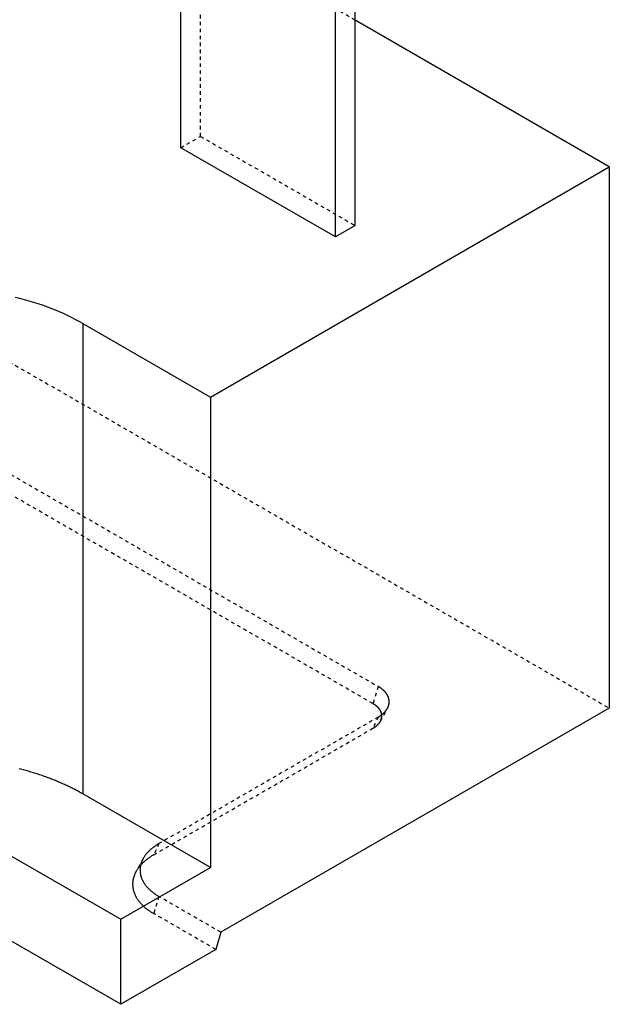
# Model space of a CAD drawing. Extents: x 0 to 236, y -5 to 112.
# Tile 5 of 6: x 219 to 236, y 5 to 33. Entities that reach past the tile are written whole.
import ezdxf

# ---------------------------------------------------------------- set-up
doc = ezdxf.new("R2010")
doc.units = 0
doc.header["$LTSCALE"] = 0.5
doc.linetypes.add('DASHED', pattern=[0.2067, 0.1654, -0.0413])
for name, color, linetype in [('ARÊTES_CACHÉES_ISO_', 7, 'DASHED'), ('ARÊTES_TANGENTES_CACHÉES_I', 7, 'DASHED'), ('ARÊTES_TANGENTES_VISIBLES_', 7, 'CONTINUOUS'), ('ARÊTES_VISIBLES_ISO_', 7, 'CONTINUOUS')]:
    doc.layers.add(name, color=color, linetype=linetype)

msp = doc.modelspace()

# ---------------------------------------------------------------- linework, layer by layer
at = {"layer": 'ARÊTES_CACHÉES_ISO_'}
for p, q in [((224.219, 30.021), (224.219, 39.574)), ((194.98, 37.226), (235.992, 13.548)), ((228.674, 33.368), (223.653, 36.267)), ((196.065, 33.382), (229.334, 14.174)), ((229.184, 13.679), (195.915, 32.887)), ((223.653, 29.694), (224.219, 30.021)), ((224.219, 30.021), (228.674, 27.449)), ((229.399, 13.172), (229.601, 13.544)), ((229.334, 13.289), (223.022, 9.645)), ((222.872, 9.323), (229.184, 12.967)), ((222.562, 9.207), (222.359, 8.835)), ((224.808, 7.091), (223.022, 8.123)), ((224.658, 6.596), (222.872, 7.628))]:
    msp.add_line(p, q, dxfattribs=at)
for points in [[(229.334, 13.289, 0), (229.343, 13.294, 0), (229.353, 13.3, 0), (229.362, 13.306, 0), (229.371, 13.311, 0), (229.38, 13.317, 0), (229.388, 13.323, 0), (229.397, 13.329, 0), (229.405, 13.334, 0), (229.414, 13.34, 0), (229.422, 13.346, 0), (229.43, 13.353, 0), (229.438, 13.359, 0), (229.446, 13.365, 0), (229.454, 13.371, 0), (229.461, 13.377, 0), (229.469, 13.384, 0), (229.476, 13.39, 0), (229.483, 13.397, 0), (229.49, 13.403, 0), (229.497, 13.41, 0), (229.504, 13.416, 0), (229.511, 13.423, 0), (229.517, 13.43, 0), (229.524, 13.436, 0), (229.53, 13.443, 0), (229.536, 13.45, 0), (229.542, 13.457, 0), (229.547, 13.464, 0), (229.553, 13.471, 0), (229.559, 13.478, 0), (229.564, 13.485, 0), (229.569, 13.492, 0), (229.574, 13.499, 0), (229.579, 13.506, 0), (229.584, 13.513, 0), (229.588, 13.521, 0), (229.593, 13.528, 0), (229.597, 13.535, 0), (229.601, 13.542, 0), (229.605, 13.55, 0), (229.609, 13.557, 0), (229.612, 13.565, 0), (229.616, 13.572, 0), (229.619, 13.579, 0), (229.622, 13.587, 0), (229.625, 13.594, 0), (229.628, 13.602, 0), (229.631, 13.609, 0), (229.633, 13.617, 0), (229.636, 13.624, 0), (229.638, 13.632, 0), (229.64, 13.64, 0), (229.642, 13.647, 0), (229.643, 13.655, 0), (229.645, 13.662, 0), (229.646, 13.67, 0), (229.648, 13.678, 0), (229.649, 13.685, 0), (229.649, 13.693, 0), (229.65, 13.701, 0), (229.651, 13.708, 0), (229.651, 13.716, 0), (229.651, 13.724, 0), (229.652, 13.731, 0), (229.651, 13.739, 0), (229.651, 13.747, 0), (229.651, 13.755, 0), (229.65, 13.762, 0), (229.649, 13.77, 0), (229.649, 13.778, 0), (229.648, 13.785, 0), (229.646, 13.793, 0), (229.645, 13.8, 0), (229.643, 13.808, 0), (229.642, 13.816, 0), (229.64, 13.823, 0), (229.638, 13.831, 0), (229.636, 13.838, 0), (229.633, 13.846, 0), (229.631, 13.854, 0), (229.628, 13.861, 0), (229.625, 13.869, 0), (229.622, 13.876, 0), (229.619, 13.884, 0), (229.616, 13.891, 0), (229.612, 13.898, 0), (229.609, 13.906, 0), (229.605, 13.913, 0), (229.601, 13.92, 0), (229.597, 13.928, 0), (229.593, 13.935, 0), (229.588, 13.942, 0), (229.584, 13.95, 0), (229.579, 13.957, 0), (229.574, 13.964, 0), (229.569, 13.971, 0), (229.564, 13.978, 0), (229.559, 13.985, 0), (229.553, 13.992, 0), (229.547, 13.999, 0), (229.542, 14.006, 0), (229.536, 14.013, 0), (229.53, 14.02, 0), (229.524, 14.026, 0), (229.517, 14.033, 0), (229.511, 14.04, 0), (229.504, 14.047, 0), (229.497, 14.053, 0), (229.49, 14.06, 0), (229.483, 14.066, 0), (229.476, 14.073, 0), (229.469, 14.079, 0), (229.461, 14.086, 0), (229.454, 14.092, 0), (229.446, 14.098, 0), (229.438, 14.104, 0), (229.43, 14.11, 0), (229.422, 14.117, 0), (229.414, 14.123, 0), (229.405, 14.129, 0), (229.397, 14.134, 0), (229.388, 14.14, 0), (229.38, 14.146, 0), (229.371, 14.152, 0), (229.362, 14.157, 0), (229.353, 14.163, 0), (229.343, 14.169, 0), (229.334, 14.174, 0)], [(229.184, 12.967, 0), (229.191, 12.972, 0), (229.199, 12.976, 0), (229.206, 12.981, 0), (229.213, 12.985, 0), (229.221, 12.99, 0), (229.228, 12.994, 0), (229.235, 12.999, 0), (229.241, 13.004, 0), (229.248, 13.009, 0), (229.255, 13.014, 0), (229.261, 13.018, 0), (229.268, 13.023, 0), (229.274, 13.028, 0), (229.28, 13.033, 0), (229.286, 13.038, 0), (229.292, 13.044, 0), (229.298, 13.049, 0), (229.304, 13.054, 0), (229.31, 13.059, 0), (229.315, 13.064, 0), (229.321, 13.07, 0), (229.326, 13.075, 0), (229.331, 13.081, 0), (229.336, 13.086, 0), (229.341, 13.091, 0), (229.346, 13.097, 0), (229.351, 13.102, 0), (229.356, 13.108, 0), (229.36, 13.114, 0), (229.364, 13.119, 0), (229.369, 13.125, 0), (229.373, 13.131, 0), (229.377, 13.136, 0), (229.381, 13.142, 0), (229.385, 13.148, 0), (229.388, 13.154, 0), (229.392, 13.159, 0), (229.395, 13.165, 0), (229.399, 13.171, 0), (229.402, 13.177, 0), (229.405, 13.183, 0), (229.408, 13.189, 0), (229.41, 13.195, 0), (229.413, 13.201, 0), (229.416, 13.207, 0), (229.418, 13.213, 0), (229.42, 13.219, 0), (229.423, 13.225, 0), (229.425, 13.231, 0), (229.426, 13.237, 0), (229.428, 13.243, 0), (229.43, 13.249, 0), (229.431, 13.255, 0), (229.433, 13.262, 0), (229.434, 13.268, 0), (229.435, 13.274, 0), (229.436, 13.28, 0), (229.437, 13.286, 0), (229.438, 13.292, 0), (229.438, 13.299, 0), (229.439, 13.305, 0), (229.439, 13.311, 0), (229.439, 13.317, 0), (229.439, 13.323, 0), (229.439, 13.329, 0), (229.439, 13.336, 0), (229.439, 13.342, 0), (229.438, 13.348, 0), (229.438, 13.354, 0), (229.437, 13.36, 0), (229.436, 13.366, 0), (229.435, 13.373, 0), (229.434, 13.379, 0), (229.433, 13.385, 0), (229.431, 13.391, 0), (229.43, 13.397, 0), (229.428, 13.403, 0), (229.426, 13.409, 0), (229.425, 13.415, 0), (229.423, 13.421, 0), (229.42, 13.427, 0), (229.418, 13.433, 0), (229.416, 13.44, 0), (229.413, 13.446, 0), (229.41, 13.451, 0), (229.408, 13.457, 0), (229.405, 13.463, 0), (229.402, 13.469, 0), (229.399, 13.475, 0), (229.395, 13.481, 0), (229.392, 13.487, 0), (229.388, 13.493, 0), (229.385, 13.499, 0), (229.381, 13.504, 0), (229.377, 13.51, 0), (229.373, 13.516, 0), (229.369, 13.522, 0), (229.364, 13.527, 0), (229.36, 13.533, 0), (229.356, 13.538, 0), (229.351, 13.544, 0), (229.346, 13.55, 0), (229.341, 13.555, 0), (229.336, 13.56, 0), (229.331, 13.566, 0), (229.326, 13.571, 0), (229.321, 13.577, 0), (229.315, 13.582, 0), (229.31, 13.587, 0), (229.304, 13.592, 0), (229.298, 13.598, 0), (229.292, 13.603, 0), (229.286, 13.608, 0), (229.28, 13.613, 0), (229.274, 13.618, 0), (229.268, 13.623, 0), (229.261, 13.628, 0), (229.255, 13.633, 0), (229.248, 13.638, 0), (229.241, 13.643, 0), (229.235, 13.647, 0), (229.228, 13.652, 0), (229.221, 13.657, 0), (229.213, 13.661, 0), (229.206, 13.666, 0), (229.199, 13.67, 0), (229.191, 13.675, 0), (229.184, 13.679, 0)], [(223.022, 9.644, 0), (223.006, 9.635, 0), (222.99, 9.626, 0), (222.974, 9.616, 0), (222.959, 9.606, 0), (222.943, 9.596, 0), (222.928, 9.586, 0), (222.913, 9.576, 0), (222.899, 9.566, 0), (222.884, 9.556, 0), (222.87, 9.546, 0), (222.856, 9.535, 0), (222.843, 9.525, 0), (222.829, 9.514, 0), (222.816, 9.503, 0), (222.803, 9.492, 0), (222.79, 9.481, 0), (222.777, 9.47, 0), (222.765, 9.459, 0), (222.753, 9.448, 0), (222.741, 9.437, 0), (222.729, 9.425, 0), (222.718, 9.414, 0), (222.707, 9.402, 0), (222.696, 9.391, 0), (222.685, 9.379, 0), (222.675, 9.367, 0), (222.665, 9.356, 0), (222.655, 9.344, 0), (222.645, 9.332, 0), (222.636, 9.32, 0), (222.626, 9.308, 0), (222.618, 9.295, 0), (222.609, 9.283, 0), (222.601, 9.271, 0), (222.593, 9.258, 0), (222.585, 9.246, 0), (222.577, 9.234, 0), (222.57, 9.221, 0), (222.563, 9.209, 0), (222.556, 9.196, 0), (222.549, 9.183, 0), (222.543, 9.171, 0), (222.537, 9.158, 0), (222.532, 9.145, 0), (222.526, 9.132, 0), (222.521, 9.119, 0), (222.516, 9.106, 0), (222.512, 9.093, 0), (222.507, 9.08, 0), (222.503, 9.068, 0), (222.499, 9.054, 0), (222.496, 9.041, 0), (222.493, 9.028, 0), (222.49, 9.015, 0), (222.487, 9.002, 0), (222.485, 8.989, 0), (222.483, 8.976, 0), (222.481, 8.963, 0), (222.479, 8.95, 0), (222.478, 8.936, 0), (222.477, 8.923, 0), (222.476, 8.91, 0), (222.476, 8.897, 0), (222.476, 8.884, 0), (222.476, 8.87, 0), (222.476, 8.857, 0), (222.477, 8.844, 0), (222.478, 8.831, 0), (222.479, 8.818, 0), (222.481, 8.804, 0), (222.483, 8.791, 0), (222.485, 8.778, 0), (222.487, 8.765, 0), (222.49, 8.752, 0), (222.493, 8.739, 0), (222.496, 8.726, 0), (222.499, 8.713, 0), (222.503, 8.7, 0), (222.507, 8.687, 0), (222.512, 8.674, 0), (222.516, 8.661, 0), (222.521, 8.648, 0), (222.526, 8.635, 0), (222.532, 8.622, 0), (222.537, 8.609, 0), (222.543, 8.596, 0), (222.549, 8.584, 0), (222.556, 8.571, 0), (222.563, 8.559, 0), (222.57, 8.546, 0), (222.577, 8.533, 0), (222.585, 8.521, 0), (222.593, 8.509, 0), (222.601, 8.496, 0), (222.609, 8.484, 0), (222.618, 8.472, 0), (222.626, 8.46, 0), (222.636, 8.447, 0), (222.645, 8.435, 0), (222.655, 8.423, 0), (222.665, 8.411, 0), (222.675, 8.4, 0), (222.685, 8.388, 0), (222.696, 8.376, 0), (222.707, 8.365, 0), (222.718, 8.353, 0), (222.729, 8.342, 0), (222.741, 8.33, 0), (222.753, 8.319, 0), (222.765, 8.308, 0), (222.777, 8.297, 0), (222.79, 8.286, 0), (222.803, 8.275, 0), (222.816, 8.264, 0), (222.829, 8.253, 0), (222.843, 8.242, 0), (222.856, 8.232, 0), (222.87, 8.221, 0), (222.884, 8.211, 0), (222.899, 8.201, 0), (222.913, 8.191, 0), (222.928, 8.181, 0), (222.943, 8.171, 0), (222.959, 8.161, 0), (222.974, 8.151, 0), (222.99, 8.141, 0), (223.006, 8.132, 0), (223.022, 8.123, 0)], [(222.872, 9.323, 0), (222.854, 9.312, 0), (222.836, 9.302, 0), (222.819, 9.291, 0), (222.801, 9.28, 0), (222.784, 9.269, 0), (222.768, 9.258, 0), (222.751, 9.247, 0), (222.735, 9.236, 0), (222.719, 9.224, 0), (222.703, 9.213, 0), (222.687, 9.201, 0), (222.672, 9.189, 0), (222.657, 9.177, 0), (222.642, 9.165, 0), (222.628, 9.153, 0), (222.613, 9.141, 0), (222.599, 9.129, 0), (222.586, 9.117, 0), (222.572, 9.104, 0), (222.559, 9.092, 0), (222.546, 9.079, 0), (222.533, 9.066, 0), (222.521, 9.053, 0), (222.509, 9.04, 0), (222.497, 9.027, 0), (222.485, 9.014, 0), (222.474, 9.001, 0), (222.463, 8.988, 0), (222.452, 8.974, 0), (222.442, 8.961, 0), (222.431, 8.948, 0), (222.422, 8.934, 0), (222.412, 8.92, 0), (222.403, 8.907, 0), (222.394, 8.893, 0), (222.385, 8.879, 0), (222.376, 8.865, 0), (222.368, 8.851, 0), (222.36, 8.837, 0), (222.353, 8.823, 0), (222.346, 8.809, 0), (222.339, 8.795, 0), (222.332, 8.781, 0), (222.326, 8.767, 0), (222.32, 8.752, 0), (222.314, 8.738, 0), (222.308, 8.724, 0), (222.303, 8.709, 0), (222.299, 8.695, 0), (222.294, 8.68, 0), (222.29, 8.666, 0), (222.286, 8.651, 0), (222.282, 8.637, 0), (222.279, 8.622, 0), (222.276, 8.607, 0), (222.273, 8.593, 0), (222.271, 8.578, 0), (222.269, 8.563, 0), (222.267, 8.549, 0), (222.266, 8.534, 0), (222.265, 8.519, 0), (222.264, 8.505, 0), (222.264, 8.49, 0), (222.263, 8.475, 0), (222.264, 8.461, 0), (222.264, 8.446, 0), (222.265, 8.431, 0), (222.266, 8.416, 0), (222.267, 8.402, 0), (222.269, 8.387, 0), (222.271, 8.372, 0), (222.273, 8.358, 0), (222.276, 8.343, 0), (222.279, 8.329, 0), (222.282, 8.314, 0), (222.286, 8.299, 0), (222.29, 8.285, 0), (222.294, 8.27, 0), (222.299, 8.256, 0), (222.303, 8.241, 0), (222.308, 8.227, 0), (222.314, 8.213, 0), (222.32, 8.198, 0), (222.326, 8.184, 0), (222.332, 8.17, 0), (222.339, 8.156, 0), (222.346, 8.141, 0), (222.353, 8.127, 0), (222.36, 8.113, 0), (222.368, 8.099, 0), (222.376, 8.085, 0), (222.385, 8.071, 0), (222.394, 8.058, 0), (222.403, 8.044, 0), (222.412, 8.03, 0), (222.422, 8.017, 0), (222.431, 8.003, 0), (222.442, 7.99, 0), (222.452, 7.976, 0), (222.463, 7.963, 0), (222.474, 7.949, 0), (222.485, 7.936, 0), (222.497, 7.923, 0), (222.509, 7.91, 0), (222.521, 7.897, 0), (222.533, 7.884, 0), (222.546, 7.872, 0), (222.559, 7.859, 0), (222.572, 7.846, 0), (222.586, 7.834, 0), (222.599, 7.822, 0), (222.613, 7.809, 0), (222.628, 7.797, 0), (222.642, 7.785, 0), (222.657, 7.773, 0), (222.672, 7.761, 0), (222.687, 7.749, 0), (222.703, 7.738, 0), (222.719, 7.726, 0), (222.735, 7.715, 0), (222.751, 7.704, 0), (222.768, 7.692, 0), (222.784, 7.681, 0), (222.801, 7.67, 0), (222.819, 7.659, 0), (222.836, 7.649, 0), (222.854, 7.638, 0), (222.872, 7.628, 0)]]:
    msp.add_polyline3d(points, dxfattribs=at)
at = {"layer": 'ARÊTES_TANGENTES_CACHÉES_I'}
for p, q in [((229.334, 14.174), (229.184, 13.679)), ((229.334, 13.289), (229.184, 12.967)), ((223.022, 9.645), (222.872, 9.323)), ((223.022, 8.123), (222.872, 7.628))]:
    msp.add_line(p, q, dxfattribs=at)
at = {"layer": 'ARÊTES_TANGENTES_VISIBLES_'}
msp.add_line((220.825, 24.632), (220.825, 11.078), dxfattribs=at)
at = {"layer": 'ARÊTES_VISIBLES_ISO_'}
for p, q in [((223.653, 29.694), (223.653, 39.247)), ((228.674, 27.449), (228.674, 37.002)), ((228.108, 27.122), (228.108, 36.675)), ((235.992, 29.143), (228.674, 33.368)), ((228.108, 27.122), (223.653, 29.694)), ((224.502, 22.509), (235.992, 29.143)), ((235.992, 29.143), (235.992, 13.548)), ((228.674, 27.449), (228.108, 27.122)), ((220.825, 24.632), (224.502, 22.509)), ((224.502, 22.509), (224.502, 8.955)), ((235.992, 13.548), (224.808, 7.091)), ((224.502, 8.955), (220.825, 11.078)), ((218.244, 9.588), (221.921, 7.465)), ((221.921, 7.465), (224.502, 8.955)), ((221.921, 5.015), (221.921, 7.465)), ((221.921, 5.015), (218.244, 7.138)), ((224.808, 7.091), (224.658, 6.596)), ((224.658, 6.596), (221.921, 5.015))]:
    msp.add_line(p, q, dxfattribs=at)
for points in [[(220.825, 24.632, 0), (220.719, 24.691, 0), (220.611, 24.749, 0), (220.501, 24.805, 0), (220.388, 24.86, 0), (220.273, 24.913, 0), (220.156, 24.965, 0), (220.037, 25.014, 0), (219.915, 25.062, 0), (219.792, 25.109, 0), (219.667, 25.153, 0), (219.539, 25.196, 0), (219.41, 25.237, 0), (219.28, 25.276, 0), (219.147, 25.314, 0), (219.013, 25.349, 0), (218.878, 25.383, 0)], [(220.825, 11.078, 0), (220.795, 11.095, 0), (220.766, 11.111, 0), (220.736, 11.128, 0), (220.706, 11.144, 0), (220.676, 11.161, 0), (220.646, 11.177, 0), (220.616, 11.193, 0), (220.585, 11.209, 0), (220.554, 11.225, 0), (220.523, 11.24, 0), (220.492, 11.256, 0), (220.461, 11.271, 0), (220.429, 11.287, 0), (220.397, 11.302, 0), (220.365, 11.317, 0), (220.333, 11.332, 0), (220.301, 11.347, 0), (220.269, 11.361, 0), (220.236, 11.376, 0), (220.203, 11.39, 0), (220.17, 11.405, 0), (220.137, 11.419, 0), (220.104, 11.433, 0), (220.07, 11.447, 0), (220.037, 11.461, 0), (220.003, 11.474, 0), (219.969, 11.488, 0), (219.935, 11.501, 0), (219.901, 11.514, 0), (219.866, 11.527, 0), (219.832, 11.54, 0), (219.797, 11.553, 0), (219.762, 11.566, 0), (219.727, 11.579, 0), (219.692, 11.591, 0), (219.656, 11.603, 0), (219.621, 11.615, 0), (219.585, 11.627, 0), (219.549, 11.639, 0), (219.513, 11.651, 0), (219.477, 11.662, 0), (219.441, 11.674, 0), (219.405, 11.685, 0), (219.368, 11.696, 0), (219.332, 11.707, 0), (219.295, 11.718, 0), (219.258, 11.729, 0), (219.221, 11.739, 0), (219.184, 11.75, 0), (219.147, 11.76, 0), (219.11, 11.77, 0), (219.072, 11.78, 0), (219.035, 11.79, 0), (218.997, 11.799, 0)]]:
    msp.add_polyline3d(points, dxfattribs=at)

doc.saveas('drawing.dxf')
